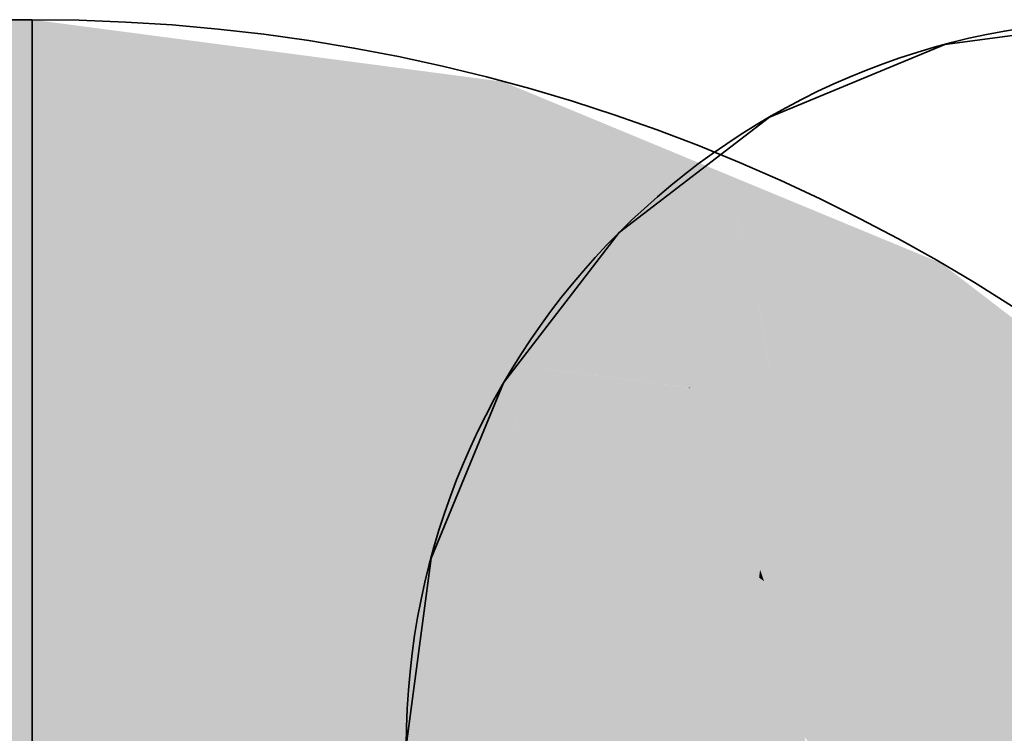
# Model space of a CAD drawing. Extents: x -459 to 541, y -543 to 550.
# Tile 83 of 256: x -396.707 to -395.515, y 261.209 to 262.074. Entities that reach past the tile are written whole.
import ezdxf

# ---------------------------------------------------------------- set-up
doc = ezdxf.new("R2010")
doc.units = 0
doc.layers.get('0').update_dxf_attribs({"lineweight": 35})
doc.layers.add('0-Shading', color=7, linetype='Continuous', lineweight=35)
doc.layers.add('H_Ruecklauf', color=5, linetype='Continuous', lineweight=35, true_color=0x0000ff)
doc.layers.add('H_Vorlauf', color=1, linetype='Continuous', lineweight=35, true_color=0xff0000)

# ---------------------------------------------------------------- blocks, each defined once
blk = doc.blocks.new('3D-Ansicht-A07ALAKR1N', base_point=(-428.9969, 201.23))
at = {"layer": '0-Shading', "color": 174, "true_color": 0x000090}
for points in [[(-396.6916, 262.0439), (-396.6916, 262.0739), (-398.0544, 262.0439), (-398.0544, 262.0739)], [(-396.6916, 262.0739), (-396.6916, 262.0439), (-396.1222, 261.9989), (-396.13, 261.97)], [(-396.0257, 261.959), (-396.1222, 261.9989), (-396.0374, 261.9316), (-396.13, 261.97)], [(-395.8441, 261.8516), (-395.8749, 261.8965), (-396.0374, 261.9316), (-396.0257, 261.959)], [(-395.5916, 261.7792), (-395.8749, 261.8965), (-395.6066, 261.7532), (-395.8441, 261.8516)], [(-395.5916, 261.7792), (-395.6066, 261.7532), (-395.136, 261.4295), (-395.1572, 261.4083)]]:
    blk.add_solid(points, dxfattribs=at)
at = {"layer": '0-Shading', "color": 174, "true_color": 0x0000b0}
for points in [[(-398.0544, 262.0439), (-396.6916, 261.956), (-396.6916, 262.0439)], [(-398.0544, 262.0439), (-397.9772, 261.997), (-396.6916, 261.956), (-397.5989, 261.956)]]:
    blk.add_solid(points, dxfattribs=at)
at = {"layer": '0-Shading', "color": 174, "true_color": 0x0000af}
for points in [[(-396.13, 261.97), (-396.6916, 262.0439), (-396.4791, 261.928), (-396.6916, 261.956)], [(-396.13, 261.97), (-396.4791, 261.928), (-396.1427, 261.9224)], [(-396.0374, 261.9316), (-396.13, 261.97), (-396.1427, 261.9224)], [(-396.1527, 261.8851), (-396.0374, 261.9316), (-396.1427, 261.9224)], [(-396.1527, 261.8851), (-395.8387, 261.832), (-396.0374, 261.9316), (-395.8441, 261.8516)], [(-396.4791, 261.928), (-396.1527, 261.8851), (-396.1427, 261.9224)], [(-395.8387, 261.832), (-396.1527, 261.8851), (-396.0149, 261.828)], [(-395.6066, 261.7532), (-395.8441, 261.8516), (-395.6506, 261.6771), (-395.8144, 261.7449)], [(-395.8144, 261.7449), (-395.8387, 261.832), (-396.0149, 261.828)], [(-395.6066, 261.7532), (-395.6506, 261.6771), (-395.1572, 261.4083), (-395.2194, 261.3462)]]:
    blk.add_solid(points, dxfattribs=at)
at = {"layer": '0-Shading', "color": 172, "true_color": 0x0000cd}
blk.add_solid([(-396.722, 261.8162), (-396.6916, 261.8162), (-397.9096, 261.956), (-396.6916, 261.956)], dxfattribs=at)
at = {"layer": '0-Shading', "color": 172, "true_color": 0x0000cc}
for points in [[(-396.4791, 261.928), (-396.6916, 261.956), (-396.6916, 261.9355)], [(-396.6916, 261.871), (-396.4791, 261.928), (-396.6916, 261.9355)], [(-396.6916, 261.871), (-396.3455, 261.8458), (-396.4791, 261.928), (-396.1527, 261.8851)], [(-396.1667, 261.8328), (-396.1527, 261.8851), (-396.3455, 261.8458)], [(-396.0149, 261.828), (-396.1527, 261.8851), (-396.1667, 261.8328)], [(-396.5699, 261.8001), (-396.3455, 261.8458), (-396.6916, 261.8162), (-396.6916, 261.871)], [(-396.186, 261.7609), (-396.1667, 261.8328), (-396.5699, 261.8001), (-396.3455, 261.8458)], [(-396.186, 261.7609), (-396.0149, 261.828), (-396.1667, 261.8328)], [(-396.186, 261.7609), (-395.8126, 261.7341), (-396.0149, 261.828), (-395.8144, 261.7449)], [(-396.5699, 261.8001), (-396.1889, 261.75), (-396.186, 261.7609)], [(-396.1889, 261.75), (-395.7928, 261.6151), (-396.186, 261.7609), (-395.8126, 261.7341)], [(-395.7928, 261.6151), (-396.1889, 261.75), (-395.8939, 261.6278)], [(-395.7067, 261.5798), (-395.6506, 261.6771), (-395.8062, 261.696), (-395.8144, 261.7449)], [(-395.7205, 261.5559), (-395.7067, 261.5798), (-395.7876, 261.5837), (-395.8062, 261.696)], [(-395.2194, 261.3462), (-395.6506, 261.6771), (-395.6602, 261.5097), (-395.7067, 261.5798)], [(-395.7876, 261.5837), (-395.7928, 261.6151), (-395.8939, 261.6278)], [(-395.7067, 261.5798), (-395.7205, 261.5559), (-395.6602, 261.5097)], [(-395.2194, 261.3462), (-395.6602, 261.5097), (-395.3182, 261.2473)]]:
    blk.add_solid(points, dxfattribs=at)
at = {"layer": '0-Shading', "color": 172, "true_color": 0x0000e4}
for points in [[(-397.4941, 261.6339), (-396.6916, 261.6339), (-397.731, 261.7147), (-397.3248, 261.8162)], [(-397.3248, 261.8162), (-396.6916, 261.6339), (-396.6916, 261.7317)], [(-396.6916, 261.7317), (-396.6916, 261.8162), (-397.3248, 261.8162)], [(-396.5699, 261.8001), (-396.6916, 261.8162), (-396.6916, 261.8127)], [(-396.2108, 261.6684), (-396.1889, 261.75), (-396.6916, 261.8127), (-396.5699, 261.8001)], [(-396.2108, 261.6684), (-396.6916, 261.8127), (-396.6916, 261.7317)], [(-395.8939, 261.6278), (-396.1889, 261.75), (-396.2108, 261.6684)], [(-396.6916, 261.7317), (-396.6916, 261.6339), (-396.2108, 261.6684), (-396.2361, 261.5739)], [(-396.2361, 261.5739), (-396.0956, 261.5157), (-396.2108, 261.6684), (-396.1066, 261.5978)], [(-396.2108, 261.6684), (-396.1066, 261.5978), (-396.1143, 261.656)], [(-396.1143, 261.656), (-396.1066, 261.5978), (-395.8968, 261.6281), (-395.8965, 261.6274)], [(-395.8965, 261.6274), (-396.1066, 261.5978), (-395.8104, 261.4073), (-395.8116, 261.3981)], [(-395.8965, 261.6274), (-395.8939, 261.6278), (-395.8968, 261.6281)], [(-395.8939, 261.6278), (-395.8965, 261.6274), (-395.7876, 261.5837), (-395.8104, 261.4073)], [(-396.1066, 261.5978), (-396.1059, 261.593), (-395.8116, 261.3981), (-396.0239, 261.486)], [(-396.1059, 261.593), (-396.0956, 261.5157), (-396.0239, 261.486)], [(-395.7745, 261.4623), (-395.7876, 261.5837), (-395.8088, 261.403), (-395.8104, 261.4073)], [(-395.7205, 261.5559), (-395.7876, 261.5837), (-395.7745, 261.4623)], [(-395.7653, 261.3626), (-395.7205, 261.5559), (-395.7745, 261.4623)], [(-395.7653, 261.3626), (-395.5486, 261.3067), (-395.7205, 261.5559), (-395.6602, 261.5097)], [(-395.5486, 261.3067), (-395.3182, 261.2473), (-395.6602, 261.5097)], [(-395.7653, 261.3626), (-395.7745, 261.4623), (-395.8056, 261.3935), (-395.8088, 261.403)], [(-395.8104, 261.4073), (-395.8116, 261.3981), (-395.8088, 261.403)], [(-395.8088, 261.403), (-395.8116, 261.3981), (-395.8056, 261.3935)], [(-395.4471, 261.1184), (-395.4458, 261.1198), (-395.7653, 261.3626), (-395.5486, 261.3067)], [(-395.4458, 261.1198), (-395.3182, 261.2473), (-395.5486, 261.3067)]]:
    blk.add_solid(points, dxfattribs=at)
at = {"layer": '0-Shading', "color": 5, "true_color": 0x0000f5}
for points in [[(-397.1814, 261.4217), (-396.6916, 261.4217), (-397.7543, 261.6339), (-396.6916, 261.6339)], [(-396.2361, 261.5739), (-396.6916, 261.6339), (-396.2538, 261.508), (-396.6916, 261.5804)], [(-396.6916, 261.5804), (-396.6916, 261.4217), (-396.2538, 261.508), (-396.291, 261.3689)], [(-396.0931, 261.4895), (-396.0956, 261.5157), (-396.2538, 261.508), (-396.2361, 261.5739)], [(-396.0935, 261.4935), (-396.0239, 261.486), (-396.0956, 261.5157)], [(-396.0728, 261.2785), (-396.0931, 261.4895), (-396.291, 261.3689), (-396.2538, 261.508)], [(-395.9177, 261.2143), (-396.0935, 261.4935), (-396.0001, 261.2484)], [(-396.0935, 261.4935), (-395.9177, 261.2143), (-396.0239, 261.486), (-395.8986, 261.2475)], [(-396.0935, 261.4935), (-396.0728, 261.2785), (-396.0001, 261.2484)], [(-396.0239, 261.486), (-395.8738, 261.2904), (-395.8116, 261.3981)], [(-396.0239, 261.486), (-395.8986, 261.2475), (-395.8738, 261.2904)], [(-395.7599, 261.0932), (-395.7489, 261.0848), (-395.8738, 261.2904), (-395.8116, 261.3981)], [(-395.7489, 261.0848), (-395.756, 261.2043), (-395.8116, 261.3981), (-395.8056, 261.3935)], [(-395.756, 261.2043), (-395.7653, 261.3626), (-395.8056, 261.3935)], [(-395.5972, 260.9683), (-395.4471, 261.1184), (-395.756, 261.2043), (-395.7653, 261.3626)], [(-395.8986, 261.2475), (-395.8685, 261.1765), (-395.8738, 261.2904), (-395.7599, 261.0932)], [(-395.9177, 261.2143), (-395.8685, 261.1765), (-395.8986, 261.2475)]]:
    blk.add_solid(points, dxfattribs=at)
at = {"layer": '0-Shading', "color": 5, "true_color": 0x0000fd}
for points in [[(-396.8421, 261.1939), (-396.6916, 261.1939), (-397.4198, 261.4217), (-396.6916, 261.4217)], [(-396.3094, 261.3004), (-396.291, 261.3689), (-396.6916, 261.3997), (-396.6916, 261.4217)], [(-396.6916, 261.2537), (-396.3441, 261.171), (-396.6916, 261.3997), (-396.3094, 261.3004)], [(-396.0703, 261.2412), (-396.0728, 261.2785), (-396.3094, 261.3004), (-396.291, 261.3689)], [(-396.3441, 261.171), (-396.062, 261.1147), (-396.3094, 261.3004), (-396.0703, 261.2412)], [(-396.0316, 261.0171), (-396.0728, 261.2785), (-396.0563, 261.0273)], [(-396.0316, 261.0171), (-395.9722, 261.12), (-396.0728, 261.2785), (-396.0001, 261.2484)], [(-396.6916, 261.2537), (-396.6916, 261.1939), (-396.4722, 261.1795)], [(-396.3441, 261.171), (-396.6916, 261.2537), (-396.4722, 261.1795)], [(-395.9722, 261.12), (-395.9177, 261.2143), (-396.0001, 261.2484)], [(-395.9722, 261.12), (-395.79, 260.8537), (-395.9177, 261.2143), (-395.8685, 261.1765)]]:
    blk.add_solid(points, dxfattribs=at)
blk = doc.blocks.new('Geometrie-A07ALCC01N', base_point=(-415.775, 203.3939))
at = {"layer": 'H_Ruecklauf', "lineweight": -2}
for p, q in [((-396.6916, 262.0739), (-398.0544, 262.0739)), ((-396.6916, 261.5584), (-396.6916, 262.0739)), ((-396.6916, 262.0739), (-396.6916, 260.3139)), ((-396.6916, 260.8294), (-396.6916, 261.5584))]:
    blk.add_line(p, q, dxfattribs=at)
blk.add_ellipse((-396.6916, 259.8739), major_axis=(2.2, 0), ratio=1, start_param=0, end_param=1.570796, dxfattribs=at)
blk = doc.blocks.new('Geometrie-A07ALCC21N', base_point=(-415.775, 203.3739))
at = {"layer": 'H_Vorlauf', "lineweight": -2}
for p, q in [((-395.3588, 262.0739), (-395.5866, 262.0439)), ((-395.5866, 262.0439), (-395.7988, 261.956)), ((-395.7988, 261.956), (-395.9811, 261.8162)), ((-395.9811, 261.8162), (-396.1209, 261.6339)), ((-396.1209, 261.6339), (-396.2088, 261.4217)), ((-396.2088, 261.4217), (-396.2388, 261.1939))]:
    blk.add_line(p, q, dxfattribs=at)
blk.add_circle((-395.3588, 261.1939), 0.88, dxfattribs=at)

msp = doc.modelspace()

# ---------------------------------------------------------------- block references
msp.add_blockref('3D-Ansicht-A07ALAKR1N', (-428.9969, 201.23))
at = {"linetype": 'Continuous', "ltscale": 0.35}
for name, p in [('Geometrie-A07ALCC21N', (-415.775, 203.3739)), ('Geometrie-A07ALCC01N', (-415.775, 203.3939))]:
    msp.add_blockref(name, p, dxfattribs=at)

doc.saveas('drawing.dxf')
